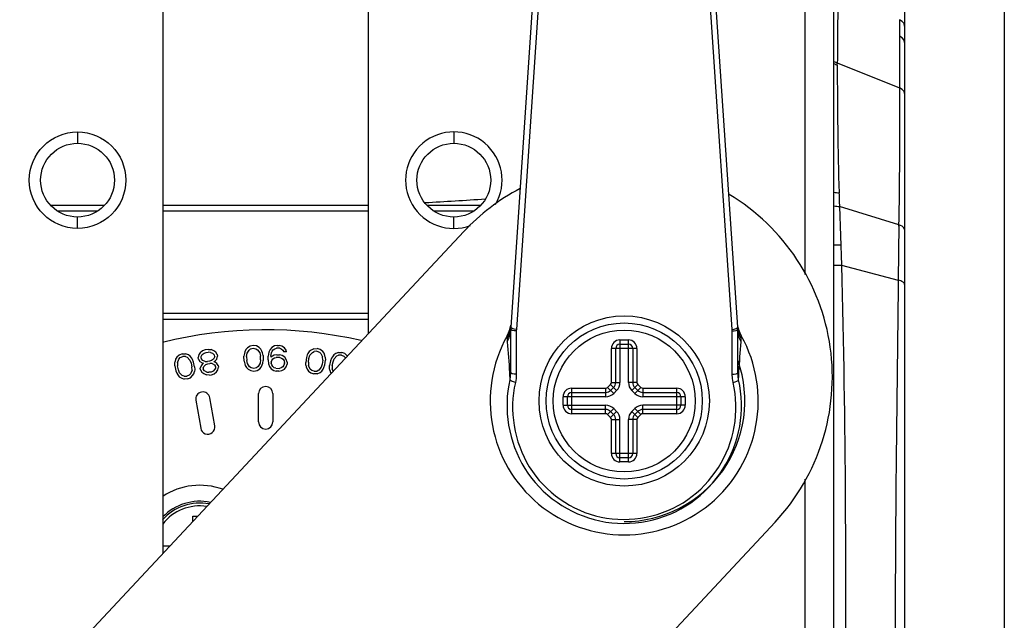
# Paper-space layout 'Sheet' of a CAD drawing. Header units: inches. Extents: x 0.2 to 10.8, y 0.2 to 8.3.
# Tile 146 of 256: x 1.321 to 1.599, y 4.322 to 4.491. Entities that reach past the tile are written whole.
import ezdxf

# ---------------------------------------------------------------- set-up
doc = ezdxf.new("R2010")
doc.units = ezdxf.units.IN
doc.header["$MEASUREMENT"] = 0
doc.layers.get('0').update_dxf_attribs({"lineweight": 5})
doc.layers.add('02___PRT_ALL_AXES', color=7, linetype='Continuous')

psp = doc.layouts.new('Sheet')

# ---------------------------------------------------------------- linework, layer by layer
at = {"color": 0, "linetype": 'ByBlock', "lineweight": -3}
for p, q in [((1.542453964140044, 4.419166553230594), (1.542453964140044, 5.595565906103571)), ((1.550453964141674, 5.587565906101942), (1.550453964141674, 4.275565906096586)), ((1.475296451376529, 4.639034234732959), (1.459472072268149, 4.404243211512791)), ((1.523435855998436, 4.404243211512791), (1.507611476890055, 4.639034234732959)), ((1.476461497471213, 4.632526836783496), (1.461068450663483, 4.403669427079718)), ((1.521839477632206, 4.403669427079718), (1.506446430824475, 4.632526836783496)), ((1.570453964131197, 4.627566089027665), (1.570453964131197, 4.288365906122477)), ((1.598535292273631, 4.585565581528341), (1.598535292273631, 3.997565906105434)), ((1.568976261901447, 4.490977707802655), (1.569026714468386, 4.471779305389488)), ((1.551492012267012, 4.478177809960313), (1.551493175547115, 4.478794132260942)), ((1.551493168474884, 4.478794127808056), (1.569026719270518, 4.471779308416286)), ((1.569026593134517, 4.471779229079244), (1.569027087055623, 4.47018419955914)), ((1.337453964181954, 4.459325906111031), (1.337453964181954, 4.456125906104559)), ((1.443453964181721, 4.459325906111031), (1.443453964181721, 4.456125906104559)), ((1.32986074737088, 4.43866361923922), (1.345047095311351, 4.438663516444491)), ((1.361453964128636, 4.438663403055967), (1.419453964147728, 4.438662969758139)), ((1.435861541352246, 4.438662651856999), (1.451046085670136, 4.438662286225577)), ((1.568855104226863, 4.433124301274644), (1.552075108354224, 4.43831307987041)), ((1.552075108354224, 4.43831307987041), (1.552645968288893, 4.4217334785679)), ((1.331699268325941, 4.437066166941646), (1.343208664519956, 4.437066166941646)), ((1.361453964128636, 4.437066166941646), (1.419453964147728, 4.437066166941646)), ((1.437699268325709, 4.437066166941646), (1.449208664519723, 4.437066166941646)), ((1.337453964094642, 4.432125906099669), (1.337453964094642, 4.435325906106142)), ((1.44345396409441, 4.432125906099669), (1.44345396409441, 4.435325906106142)), ((1.568855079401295, 4.433124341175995), (1.568674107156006, 4.417525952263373)), ((1.552645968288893, 4.4217334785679), (1.568674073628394, 4.417525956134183)), ((1.361453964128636, 4.408242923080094), (1.419453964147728, 4.408242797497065)), ((1.361453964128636, 4.406552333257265), (1.419453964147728, 4.406572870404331)), ((1.459479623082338, 4.404822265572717), (1.459332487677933, 4.40407601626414)), ((1.459344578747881, 4.404115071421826), (1.459480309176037, 4.404822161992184)), ((1.52356461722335, 4.404120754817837), (1.523428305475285, 4.404822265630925)), ((1.458464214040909, 4.401848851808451), (1.459133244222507, 4.40337242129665)), ((1.459133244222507, 4.40337242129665), (1.459344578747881, 4.404115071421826)), ((1.459308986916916, 4.403137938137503), (1.459472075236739, 4.404243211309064)), ((1.459453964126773, 4.403705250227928), (1.459453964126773, 4.391475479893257)), ((1.459584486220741, 4.404055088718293), (1.459472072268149, 4.404243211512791)), ((1.461068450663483, 4.403669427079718), (1.461053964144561, 4.403239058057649)), ((1.461053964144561, 4.403239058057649), (1.461053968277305, 4.391009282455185)), ((1.521853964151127, 4.403239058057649), (1.521839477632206, 4.403669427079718)), ((1.521853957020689, 4.391009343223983), (1.521853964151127, 4.403239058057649)), ((1.523323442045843, 4.404055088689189), (1.523435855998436, 4.404243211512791)), ((1.523598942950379, 4.403137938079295), (1.523435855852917, 4.404243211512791)), ((1.523450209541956, 4.403950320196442), (1.523435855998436, 4.404243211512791)), ((1.523453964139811, 4.403705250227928), (1.523450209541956, 4.403950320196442)), ((1.523453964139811, 4.391475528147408), (1.523453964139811, 4.403705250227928)), ((1.523563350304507, 4.404115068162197), (1.523774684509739, 4.403372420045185)), ((1.524001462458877, 4.402793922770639), (1.52356461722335, 4.404120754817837)), ((1.523774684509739, 4.403372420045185), (1.524443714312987, 4.401848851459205)), ((1.524459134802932, 4.401857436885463), (1.524001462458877, 4.402793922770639)), ((1.458464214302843, 4.401848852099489), (1.458471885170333, 4.401059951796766)), ((1.458471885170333, 4.401059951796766), (1.458514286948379, 4.400135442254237)), ((1.490253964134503, 4.400680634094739), (1.492653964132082, 4.400680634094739)), ((1.490253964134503, 4.400680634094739), (1.490253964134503, 4.388709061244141)), ((1.490253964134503, 4.39948063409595), (1.492653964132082, 4.39948063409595)), ((1.492653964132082, 4.388709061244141), (1.492653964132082, 4.400680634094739)), ((1.524393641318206, 4.400135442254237), (1.524436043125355, 4.401059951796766)), ((1.524436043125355, 4.401059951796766), (1.524443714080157, 4.401848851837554)), ((1.366924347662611, 4.396745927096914), (1.366074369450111, 4.396412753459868)), ((1.366924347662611, 4.396745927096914), (1.367836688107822, 4.396779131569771)), ((1.368664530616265, 4.396481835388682), (1.367836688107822, 4.396779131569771)), ((1.37163357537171, 4.396562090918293), (1.371446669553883, 4.39576099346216)), ((1.372012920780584, 4.397081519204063), (1.37163357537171, 4.396562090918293)), ((1.372689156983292, 4.397644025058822), (1.372012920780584, 4.397081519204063)), ((1.372188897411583, 4.395868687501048), (1.372546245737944, 4.396539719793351)), ((1.372546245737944, 4.396539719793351), (1.373096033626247, 4.396929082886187)), ((1.373409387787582, 4.397903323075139), (1.372689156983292, 4.397644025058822)), ((1.373096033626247, 4.396929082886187), (1.37366781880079, 4.397166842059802)), ((1.374300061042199, 4.398032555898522), (1.373409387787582, 4.397903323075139)), ((1.37366781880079, 4.397166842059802), (1.374261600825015, 4.397252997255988)), ((1.374877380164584, 4.397187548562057), (1.374261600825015, 4.397252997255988)), ((1.374300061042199, 4.398032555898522), (1.3750642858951, 4.397988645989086)), ((1.374877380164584, 4.397187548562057), (1.375515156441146, 4.396970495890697)), ((1.375872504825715, 4.397641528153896), (1.3750642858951, 4.397988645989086)), ((1.375515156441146, 4.396970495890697), (1.376048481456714, 4.396428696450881)), ((1.376383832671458, 4.397251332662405), (1.375872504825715, 4.397641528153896)), ((1.376790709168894, 4.396536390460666), (1.376383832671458, 4.397251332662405)), ((1.376790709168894, 4.396536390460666), (1.376856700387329, 4.396081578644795)), ((1.384451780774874, 4.396891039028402), (1.384325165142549, 4.396120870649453)), ((1.3845877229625, 4.39735496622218), (1.384451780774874, 4.396891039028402)), ((1.384868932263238, 4.397976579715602), (1.3845877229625, 4.39735496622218)), ((1.385304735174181, 4.398449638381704), (1.384868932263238, 4.397976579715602)), ((1.385079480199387, 4.395990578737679), (1.385201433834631, 4.396913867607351)), ((1.385201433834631, 4.396913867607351), (1.385773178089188, 4.397850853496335)), ((1.386040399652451, 4.398931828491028), (1.385304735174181, 4.398449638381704)), ((1.385773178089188, 4.397850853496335), (1.386213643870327, 4.398170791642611)), ((1.386935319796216, 4.39911234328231), (1.386040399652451, 4.398931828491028)), ((1.386213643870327, 4.398170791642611), (1.386958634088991, 4.398346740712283)), ((1.387839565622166, 4.398986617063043), (1.386935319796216, 4.39911234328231)), ((1.386958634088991, 4.398346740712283), (1.387712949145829, 4.398216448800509)), ((1.387712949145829, 4.398216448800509), (1.388172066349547, 4.397923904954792)), ((1.388603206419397, 4.398550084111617), (1.387839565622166, 4.398986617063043)), ((1.388172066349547, 4.397923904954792), (1.38879976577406, 4.397023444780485)), ((1.389066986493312, 4.398104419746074), (1.388603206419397, 4.398550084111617)), ((1.38879976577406, 4.397023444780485), (1.388977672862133, 4.396109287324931)), ((1.389385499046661, 4.397501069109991), (1.389066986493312, 4.398104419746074)), ((1.389549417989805, 4.397046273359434), (1.389385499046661, 4.397501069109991)), ((1.389722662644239, 4.396285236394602), (1.389549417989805, 4.397046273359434)), ((1.391363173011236, 4.397199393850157), (1.391180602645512, 4.39613211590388)), ((1.391686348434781, 4.397955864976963), (1.391363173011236, 4.397199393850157)), ((1.392154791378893, 4.398554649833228), (1.391686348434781, 4.397955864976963)), ((1.391930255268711, 4.396109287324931), (1.392108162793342, 4.397023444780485)), ((1.392108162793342, 4.397023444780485), (1.392272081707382, 4.397478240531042)), ((1.392918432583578, 4.39899118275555), (1.392154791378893, 4.398554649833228)), ((1.392272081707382, 4.397478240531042), (1.392585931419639, 4.397928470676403)), ((1.392585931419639, 4.397928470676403), (1.393045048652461, 4.39822101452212)), ((1.393593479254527, 4.39651842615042), (1.392839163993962, 4.396388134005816)), ((1.393672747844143, 4.399121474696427), (1.392918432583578, 4.39899118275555)), ((1.393045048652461, 4.39822101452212), (1.393499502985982, 4.398360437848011)), ((1.394399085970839, 4.398333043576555), (1.393499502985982, 4.398360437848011)), ((1.393593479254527, 4.39651842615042), (1.394343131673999, 4.396495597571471)), ((1.393672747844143, 4.399121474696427), (1.39427246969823, 4.399103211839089)), ((1.39501745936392, 4.398927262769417), (1.39427246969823, 4.399103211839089)), ((1.39508812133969, 4.396319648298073), (1.394343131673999, 4.396495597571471)), ((1.394399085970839, 4.398333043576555), (1.394844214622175, 4.398166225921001)), ((1.394844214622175, 4.398166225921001), (1.395284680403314, 4.397846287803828)), ((1.395753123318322, 4.398445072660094), (1.39501745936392, 4.398927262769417)), ((1.395284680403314, 4.397846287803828), (1.395570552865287, 4.397377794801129)), ((1.396320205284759, 4.39735496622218), (1.395570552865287, 4.397377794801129)), ((1.396184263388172, 4.397818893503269), (1.395753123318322, 4.398445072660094)), ((1.396320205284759, 4.39735496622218), (1.396184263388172, 4.397818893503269)), ((1.402364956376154, 4.396881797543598), (1.402158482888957, 4.396444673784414)), ((1.402739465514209, 4.397452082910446), (1.402364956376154, 4.396881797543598)), ((1.403243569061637, 4.397851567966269), (1.402739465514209, 4.397452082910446)), ((1.402902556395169, 4.396350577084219), (1.403613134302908, 4.397187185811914)), ((1.404045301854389, 4.398213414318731), (1.403243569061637, 4.397851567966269)), ((1.403613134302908, 4.397187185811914), (1.404098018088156, 4.397434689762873)), ((1.404045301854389, 4.398213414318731), (1.404957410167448, 4.398252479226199)), ((1.404861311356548, 4.39749257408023), (1.404098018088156, 4.397434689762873)), ((1.404861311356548, 4.39749257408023), (1.405586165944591, 4.397246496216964)), ((1.405831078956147, 4.397987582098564), (1.404957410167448, 4.398252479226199)), ((1.405586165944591, 4.397246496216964), (1.405994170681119, 4.396886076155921)), ((1.40651749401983, 4.397437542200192), (1.405831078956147, 4.397987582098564)), ((1.405994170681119, 4.396886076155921), (1.406474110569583, 4.395898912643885)), ((1.406906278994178, 4.39692514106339), (1.40651749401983, 4.397437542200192)), ((1.407127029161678, 4.396279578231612), (1.406906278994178, 4.39692514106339)), ((1.41017392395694, 4.396861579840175), (1.409646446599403, 4.396493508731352)), ((1.410996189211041, 4.397173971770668), (1.41017392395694, 4.396861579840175)), ((1.410996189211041, 4.397173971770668), (1.411908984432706, 4.397157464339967)), ((1.412764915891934, 4.396839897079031), (1.411908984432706, 4.397157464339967)), ((1.413416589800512, 4.39624910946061), (1.412764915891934, 4.396839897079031)), ((1.49505396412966, 4.39828063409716), (1.487853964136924, 4.39828063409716)), ((1.487853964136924, 4.388709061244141), (1.487853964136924, 4.39828063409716)), ((1.489053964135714, 4.388709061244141), (1.489053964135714, 4.39828063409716)), ((1.493853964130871, 4.39828063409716), (1.493853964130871, 4.388709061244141)), ((1.49505396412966, 4.39828063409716), (1.49505396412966, 4.388709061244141)), ((1.364864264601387, 4.394127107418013), (1.3649175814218, 4.394607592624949)), ((1.3648733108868, 4.393346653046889), (1.364864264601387, 4.394127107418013)), ((1.365086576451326, 4.395268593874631), (1.3649175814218, 4.394607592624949)), ((1.365433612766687, 4.395810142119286), (1.365086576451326, 4.395268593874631)), ((1.366074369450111, 4.396412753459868), (1.365433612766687, 4.395810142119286)), ((1.365598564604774, 4.39427976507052), (1.365998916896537, 4.395301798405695)), ((1.365598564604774, 4.39427976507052), (1.365638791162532, 4.393349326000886)), ((1.365998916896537, 4.395301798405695), (1.366377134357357, 4.395693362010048)), ((1.366377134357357, 4.395693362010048), (1.367080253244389, 4.395996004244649)), ((1.36784573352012, 4.395998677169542), (1.367080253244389, 4.395996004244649)), ((1.36784573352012, 4.395998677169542), (1.368348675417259, 4.395790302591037)), ((1.368348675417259, 4.395790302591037), (1.3691232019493, 4.395012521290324)), ((1.369198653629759, 4.396123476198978), (1.368664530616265, 4.396481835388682)), ((1.3691232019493, 4.395012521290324), (1.369457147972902, 4.394143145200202)), ((1.369617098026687, 4.395584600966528), (1.369198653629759, 4.396123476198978)), ((1.369457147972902, 4.394143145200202), (1.369675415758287, 4.393093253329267)), ((1.369857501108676, 4.395165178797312), (1.369617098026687, 4.395584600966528)), ((1.37016026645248, 4.394445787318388), (1.369857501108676, 4.395165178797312)), ((1.370440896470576, 4.393095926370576), (1.37016026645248, 4.394445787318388)), ((1.371512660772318, 4.395306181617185), (1.371446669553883, 4.39576099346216)), ((1.371512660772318, 4.395306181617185), (1.371919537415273, 4.394591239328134)), ((1.371919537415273, 4.394591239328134), (1.372579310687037, 4.39422258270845)), ((1.372188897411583, 4.395868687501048), (1.372254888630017, 4.395413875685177)), ((1.372623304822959, 4.3939193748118), (1.372243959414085, 4.393399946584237)), ((1.372788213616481, 4.394872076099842), (1.372254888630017, 4.395413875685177)), ((1.372579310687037, 4.39422258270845), (1.372898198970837, 4.394114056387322)), ((1.372898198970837, 4.394114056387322), (1.372623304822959, 4.3939193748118)), ((1.373425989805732, 4.394655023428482), (1.372788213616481, 4.394872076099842)), ((1.37303018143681, 4.393204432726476), (1.373557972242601, 4.393745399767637)), ((1.373425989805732, 4.394655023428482), (1.374041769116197, 4.394589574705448)), ((1.373557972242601, 4.393745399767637), (1.374129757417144, 4.393983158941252)), ((1.374635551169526, 4.394675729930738), (1.374041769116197, 4.394589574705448)), ((1.374129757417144, 4.393983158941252), (1.374723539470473, 4.394069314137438)), ((1.375207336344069, 4.394913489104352), (1.374635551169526, 4.394675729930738)), ((1.375339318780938, 4.394003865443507), (1.374723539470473, 4.394069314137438)), ((1.375757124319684, 4.395302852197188), (1.375207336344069, 4.394913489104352)), ((1.375339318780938, 4.394003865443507), (1.375999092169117, 4.393635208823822)), ((1.376114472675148, 4.395973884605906), (1.375757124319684, 4.395302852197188)), ((1.375867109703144, 4.394544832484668), (1.376142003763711, 4.394739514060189)), ((1.376185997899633, 4.39443630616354), (1.375867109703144, 4.394544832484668)), ((1.376114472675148, 4.395973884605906), (1.376048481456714, 4.396428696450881)), ((1.376142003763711, 4.394739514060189), (1.376669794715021, 4.39528048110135)), ((1.376697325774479, 4.39404611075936), (1.376185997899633, 4.39443630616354)), ((1.376669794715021, 4.39528048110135), (1.376856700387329, 4.396081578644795)), ((1.377082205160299, 4.393482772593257), (1.376697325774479, 4.39404611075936)), ((1.384367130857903, 4.394742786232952), (1.384325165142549, 4.396120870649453)), ((1.384367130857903, 4.394742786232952), (1.38454037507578, 4.39398174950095)), ((1.38454037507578, 4.39398174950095), (1.384704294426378, 4.393526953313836)), ((1.385079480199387, 4.395990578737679), (1.385112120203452, 4.394918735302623)), ((1.385290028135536, 4.394004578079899), (1.385112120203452, 4.394918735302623)), ((1.385917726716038, 4.393104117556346), (1.385290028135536, 4.394004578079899)), ((1.388888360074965, 4.394114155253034), (1.388316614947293, 4.393177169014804)), ((1.389010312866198, 4.395037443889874), (1.388888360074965, 4.394114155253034)), ((1.389010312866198, 4.395037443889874), (1.388977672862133, 4.396109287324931)), ((1.389502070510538, 4.393673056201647), (1.38963801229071, 4.394136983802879)), ((1.38963801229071, 4.394136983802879), (1.389764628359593, 4.394907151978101)), ((1.389722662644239, 4.396285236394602), (1.389764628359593, 4.394907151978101)), ((1.391147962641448, 4.395060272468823), (1.391180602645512, 4.39613211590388)), ((1.391147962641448, 4.395060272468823), (1.391265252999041, 4.39398386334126)), ((1.391265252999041, 4.39398386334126), (1.391541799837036, 4.39320912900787)), ((1.392839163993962, 4.396388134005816), (1.391920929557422, 4.395803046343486)), ((1.391930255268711, 4.396109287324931), (1.391920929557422, 4.395803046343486)), ((1.392028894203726, 4.394420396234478), (1.392019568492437, 4.394114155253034)), ((1.392155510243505, 4.393650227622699), (1.392019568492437, 4.394114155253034)), ((1.392028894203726, 4.394420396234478), (1.392192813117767, 4.394875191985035)), ((1.392192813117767, 4.394875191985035), (1.392506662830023, 4.395325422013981)), ((1.392506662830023, 4.395325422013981), (1.392965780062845, 4.395617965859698)), ((1.392965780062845, 4.395617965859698), (1.393420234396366, 4.395757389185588)), ((1.394469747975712, 4.395725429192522), (1.393420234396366, 4.395757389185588)), ((1.394469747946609, 4.395725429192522), (1.394914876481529, 4.395558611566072)), ((1.394914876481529, 4.395558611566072), (1.395355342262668, 4.395238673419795)), ((1.395823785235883, 4.395837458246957), (1.39508812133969, 4.396319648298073)), ((1.395355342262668, 4.395238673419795), (1.395641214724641, 4.394770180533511)), ((1.395767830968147, 4.394000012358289), (1.39560391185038, 4.393545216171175)), ((1.395641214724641, 4.394770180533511), (1.395777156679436, 4.394306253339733)), ((1.395767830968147, 4.394000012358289), (1.395777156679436, 4.394306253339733)), ((1.396254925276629, 4.39521127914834), (1.395823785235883, 4.395837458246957)), ((1.3961896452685, 4.393067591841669), (1.39651282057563, 4.393824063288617)), ((1.396531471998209, 4.394436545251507), (1.396254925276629, 4.39521127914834)), ((1.396531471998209, 4.394436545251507), (1.39651282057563, 4.393824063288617)), ((1.401913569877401, 4.395703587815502), (1.401740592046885, 4.394335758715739)), ((1.401793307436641, 4.393557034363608), (1.401740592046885, 4.394335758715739)), ((1.402158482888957, 4.396444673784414), (1.401913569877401, 4.395703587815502)), ((1.402503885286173, 4.394393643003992), (1.402638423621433, 4.395457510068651)), ((1.402503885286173, 4.394393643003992), (1.402537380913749, 4.393462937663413)), ((1.402638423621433, 4.395457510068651), (1.402902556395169, 4.396350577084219)), ((1.406373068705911, 4.393904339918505), (1.406108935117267, 4.393011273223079)), ((1.406507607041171, 4.394968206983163), (1.406373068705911, 4.393904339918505)), ((1.406507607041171, 4.394968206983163), (1.406474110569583, 4.395898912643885)), ((1.407097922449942, 4.393658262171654), (1.407270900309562, 4.395026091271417)), ((1.40721818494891, 4.395804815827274), (1.407127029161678, 4.396279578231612)), ((1.40721818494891, 4.395804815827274), (1.407270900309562, 4.395026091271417)), ((1.408715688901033, 4.394798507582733), (1.408459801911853, 4.393443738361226)), ((1.409005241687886, 4.39552331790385), (1.408715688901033, 4.394798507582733)), ((1.409237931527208, 4.395947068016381), (1.409005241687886, 4.39552331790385)), ((1.409225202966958, 4.393455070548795), (1.409424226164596, 4.394508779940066)), ((1.409646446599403, 4.396493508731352), (1.409237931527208, 4.395947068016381)), ((1.409424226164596, 4.394508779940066), (1.409742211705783, 4.395384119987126)), ((1.409742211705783, 4.395384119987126), (1.410502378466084, 4.396175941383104)), ((1.410502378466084, 4.396175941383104), (1.411001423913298, 4.396393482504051)), ((1.411766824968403, 4.396404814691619), (1.411001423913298, 4.396393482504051)), ((1.411766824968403, 4.396404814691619), (1.412475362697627, 4.396115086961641)), ((1.412475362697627, 4.396115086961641), (1.41286068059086, 4.395730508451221)), ((1.41286068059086, 4.395730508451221), (1.412930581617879, 4.395561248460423)), ((1.413481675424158, 4.396151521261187), (1.413416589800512, 4.39624910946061)), ((1.3648733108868, 4.393346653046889), (1.365153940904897, 4.391996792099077)), ((1.365153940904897, 4.391996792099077), (1.365456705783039, 4.391277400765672)), ((1.365456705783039, 4.391277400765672), (1.365697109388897, 4.39085797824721)), ((1.365857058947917, 4.392299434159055), (1.365638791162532, 4.393349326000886)), ((1.366191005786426, 4.391430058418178), (1.365857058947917, 4.392299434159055)), ((1.366965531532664, 4.390652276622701), (1.366191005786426, 4.391430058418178)), ((1.369315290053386, 4.391140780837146), (1.368937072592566, 4.390749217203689)), ((1.369715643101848, 4.392162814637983), (1.369315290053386, 4.391140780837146)), ((1.369715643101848, 4.392162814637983), (1.369675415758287, 4.393093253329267)), ((1.369880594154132, 4.390632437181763), (1.370227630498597, 4.391173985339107)), ((1.370227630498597, 4.391173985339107), (1.37039662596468, 4.391834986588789)), ((1.370449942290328, 4.39231547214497), (1.37039662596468, 4.391834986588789)), ((1.370440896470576, 4.393095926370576), (1.370449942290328, 4.39231547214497)), ((1.372243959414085, 4.393399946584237), (1.372035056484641, 4.392750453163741)), ((1.372101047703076, 4.39229564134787), (1.372035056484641, 4.392750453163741)), ((1.372101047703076, 4.39229564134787), (1.372507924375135, 4.391580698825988)), ((1.372507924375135, 4.391580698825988), (1.373019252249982, 4.391190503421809)), ((1.372799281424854, 4.392706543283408), (1.37303018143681, 4.393204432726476)), ((1.372799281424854, 4.392706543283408), (1.372843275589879, 4.392403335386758)), ((1.373206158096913, 4.391991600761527), (1.372843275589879, 4.392403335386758)), ((1.373019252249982, 4.391190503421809), (1.37382747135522, 4.390843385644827)), ((1.373865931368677, 4.391622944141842), (1.373206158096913, 4.391991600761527)), ((1.373865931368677, 4.391622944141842), (1.374481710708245, 4.391557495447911)), ((1.375075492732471, 4.391643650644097), (1.374481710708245, 4.391557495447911)), ((1.375647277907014, 4.391881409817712), (1.375075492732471, 4.391643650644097)), ((1.375185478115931, 4.390885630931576), (1.375905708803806, 4.391144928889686)), ((1.37617506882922, 4.392422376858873), (1.375647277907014, 4.391881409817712)), ((1.375905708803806, 4.391144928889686), (1.376581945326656, 4.391707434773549)), ((1.375999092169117, 4.393635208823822), (1.376361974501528, 4.393223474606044)), ((1.376405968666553, 4.392920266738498), (1.37617506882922, 4.392422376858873)), ((1.376405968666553, 4.392920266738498), (1.376361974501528, 4.393223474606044)), ((1.376581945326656, 4.391707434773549), (1.37696129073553, 4.392226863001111)), ((1.37696129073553, 4.392226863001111), (1.377148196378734, 4.393027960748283)), ((1.377082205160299, 4.393482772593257), (1.377148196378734, 4.393027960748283)), ((1.384704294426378, 4.393526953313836), (1.385022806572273, 4.392923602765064)), ((1.385022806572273, 4.392923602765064), (1.385486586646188, 4.392477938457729)), ((1.385486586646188, 4.392477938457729), (1.38625022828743, 4.392041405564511)), ((1.386376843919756, 4.392811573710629), (1.385917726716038, 4.393104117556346)), ((1.38625022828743, 4.392041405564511), (1.38715447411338, 4.391915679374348)), ((1.387131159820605, 4.39268128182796), (1.386376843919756, 4.392811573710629)), ((1.387876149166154, 4.392857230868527), (1.387131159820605, 4.39268128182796)), ((1.38715447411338, 4.391915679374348), (1.388049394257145, 4.39209619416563)), ((1.388316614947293, 4.393177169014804), (1.387876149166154, 4.392857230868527)), ((1.388049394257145, 4.39209619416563), (1.388785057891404, 4.392578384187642)), ((1.388785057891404, 4.392578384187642), (1.389220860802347, 4.393051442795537)), ((1.389220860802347, 4.393051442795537), (1.389502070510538, 4.393673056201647)), ((1.391541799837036, 4.39320912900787), (1.391972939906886, 4.392582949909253)), ((1.391972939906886, 4.392582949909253), (1.392708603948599, 4.392100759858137)), ((1.392441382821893, 4.393181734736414), (1.392155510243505, 4.393650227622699)), ((1.392881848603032, 4.392861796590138), (1.392441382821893, 4.393181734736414)), ((1.392708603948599, 4.392100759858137), (1.393453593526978, 4.391924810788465)), ((1.393326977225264, 4.392694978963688), (1.392881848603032, 4.392861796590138)), ((1.393326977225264, 4.392694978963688), (1.394376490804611, 4.392663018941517)), ((1.39420324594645, 4.391901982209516), (1.393453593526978, 4.391924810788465)), ((1.39420324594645, 4.391901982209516), (1.39495756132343, 4.39203227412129)), ((1.394830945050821, 4.392802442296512), (1.394376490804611, 4.392663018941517)), ((1.395290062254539, 4.393094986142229), (1.394830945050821, 4.392802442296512)), ((1.39495756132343, 4.39203227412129), (1.395721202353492, 4.392468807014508)), ((1.39560391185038, 4.393545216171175), (1.395290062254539, 4.393094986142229)), ((1.395721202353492, 4.392468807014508), (1.3961896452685, 4.393067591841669)), ((1.401793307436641, 4.393557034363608), (1.40188446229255, 4.393082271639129)), ((1.40188446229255, 4.393082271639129), (1.402105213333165, 4.392436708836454)), ((1.402105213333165, 4.392436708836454), (1.402493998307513, 4.391924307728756)), ((1.402493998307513, 4.391924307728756), (1.403180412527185, 4.391374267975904)), ((1.403017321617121, 4.392475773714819), (1.402537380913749, 4.393462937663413)), ((1.403425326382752, 4.392115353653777), (1.403017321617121, 4.392475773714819)), ((1.403180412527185, 4.391374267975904), (1.404054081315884, 4.391109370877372)), ((1.404150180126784, 4.391869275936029), (1.403425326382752, 4.392115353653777)), ((1.404966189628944, 4.39114843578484), (1.404054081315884, 4.391109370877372)), ((1.404150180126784, 4.391869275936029), (1.404913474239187, 4.391927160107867)), ((1.405398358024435, 4.39217466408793), (1.404913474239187, 4.391927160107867)), ((1.404966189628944, 4.39114843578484), (1.405767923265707, 4.391510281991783)), ((1.406108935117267, 4.393011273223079), (1.405398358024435, 4.39217466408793)), ((1.405767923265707, 4.391510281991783), (1.406272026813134, 4.391909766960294)), ((1.406272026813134, 4.391909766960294), (1.406646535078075, 4.392480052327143)), ((1.406646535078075, 4.392480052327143), (1.40685300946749, 4.392917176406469)), ((1.40685300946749, 4.392917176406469), (1.407097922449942, 4.393658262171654)), ((1.408465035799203, 4.392663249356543), (1.408459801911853, 4.393443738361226)), ((1.408527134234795, 4.392183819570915), (1.408465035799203, 4.392663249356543)), ((1.408527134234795, 4.392183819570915), (1.408708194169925, 4.391526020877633)), ((1.408708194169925, 4.391526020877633), (1.408897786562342, 4.391241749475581)), ((1.409225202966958, 4.393455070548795), (1.4092020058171, 4.392524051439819)), ((1.409475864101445, 4.391860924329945), (1.4092020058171, 4.392524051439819)), ((1.459453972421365, 4.391475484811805), (1.459232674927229, 4.389459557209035)), ((1.523675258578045, 4.389459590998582), (1.523453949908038, 4.391475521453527)), ((1.523773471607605, 4.391475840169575), (1.523788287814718, 4.391742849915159)), ((1.365697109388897, 4.39085797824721), (1.366115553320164, 4.390319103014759)), ((1.366115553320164, 4.390319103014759), (1.366649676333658, 4.389960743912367)), ((1.366649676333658, 4.389960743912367), (1.367477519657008, 4.389663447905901)), ((1.367468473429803, 4.390443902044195), (1.366965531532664, 4.390652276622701)), ((1.367468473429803, 4.390443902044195), (1.368233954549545, 4.390446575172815)), ((1.368389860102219, 4.389696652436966), (1.367477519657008, 4.389663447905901)), ((1.368937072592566, 4.390749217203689), (1.368233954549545, 4.390446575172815)), ((1.368389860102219, 4.389696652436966), (1.369239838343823, 4.390029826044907)), ((1.369239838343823, 4.390029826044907), (1.369880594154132, 4.390632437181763)), ((1.374591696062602, 4.39079947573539), (1.37382747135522, 4.390843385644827)), ((1.374591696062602, 4.39079947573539), (1.375185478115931, 4.390885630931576)), ((1.487853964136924, 4.388709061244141), (1.490253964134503, 4.388709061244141)), ((1.49505396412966, 4.388709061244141), (1.492653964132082, 4.388709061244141)), ((1.388453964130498, 4.377565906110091), (1.388453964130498, 4.38556590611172)), ((1.392453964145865, 4.38556590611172), (1.392453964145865, 4.377565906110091)), ((1.476653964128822, 4.387080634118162), (1.486225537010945, 4.387080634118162)), ((1.476653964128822, 4.379880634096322), (1.476653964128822, 4.387080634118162)), ((1.476653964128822, 4.385880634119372), (1.486225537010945, 4.385880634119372)), ((1.486225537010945, 4.387080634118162), (1.486225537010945, 4.384680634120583)), ((1.486791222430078, 4.387314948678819), (1.487619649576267, 4.388143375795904)), ((1.486791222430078, 4.387314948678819), (1.488488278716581, 4.385617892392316)), ((1.487619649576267, 4.388143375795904), (1.489316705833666, 4.386446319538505)), ((1.487639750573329, 4.386466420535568), (1.488468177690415, 4.387294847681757)), ((1.489316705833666, 4.386446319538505), (1.488488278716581, 4.385617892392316)), ((1.495288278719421, 4.388143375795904), (1.493591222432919, 4.386446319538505)), ((1.494419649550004, 4.385617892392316), (1.493591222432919, 4.386446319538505)), ((1.496116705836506, 4.387314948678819), (1.494419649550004, 4.385617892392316)), ((1.49443975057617, 4.387294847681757), (1.495268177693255, 4.386466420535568)), ((1.495288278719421, 4.388143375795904), (1.496116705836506, 4.387314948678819)), ((1.496682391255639, 4.387080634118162), (1.506253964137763, 4.387080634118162)), ((1.496682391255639, 4.387080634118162), (1.496682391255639, 4.384680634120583)), ((1.496682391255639, 4.385880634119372), (1.506253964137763, 4.385880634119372)), ((1.506253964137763, 4.379880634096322), (1.506253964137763, 4.387080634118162)), ((1.370772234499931, 4.38366900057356), (1.372161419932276, 4.375790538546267)), ((1.376100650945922, 4.37648513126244), (1.374711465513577, 4.384363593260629)), ((1.486225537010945, 4.384680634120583), (1.474253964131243, 4.384680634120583)), ((1.474253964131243, 4.382280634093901), (1.474253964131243, 4.384680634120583)), ((1.475453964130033, 4.382280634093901), (1.475453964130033, 4.384680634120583)), ((1.508653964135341, 4.384680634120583), (1.496682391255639, 4.384680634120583)), ((1.507453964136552, 4.384680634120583), (1.507453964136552, 4.382280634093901)), ((1.508653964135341, 4.384680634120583), (1.508653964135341, 4.382280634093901)), ((1.474253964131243, 4.382280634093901), (1.486225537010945, 4.382280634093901)), ((1.486225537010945, 4.381080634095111), (1.476653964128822, 4.381080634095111)), ((1.486225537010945, 4.379880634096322), (1.476653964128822, 4.379880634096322)), ((1.486225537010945, 4.379880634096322), (1.486225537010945, 4.382280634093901)), ((1.486791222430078, 4.379646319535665), (1.488488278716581, 4.381343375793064)), ((1.487619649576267, 4.37881789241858), (1.489316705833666, 4.380514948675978)), ((1.488468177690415, 4.379666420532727), (1.487639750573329, 4.380494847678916)), ((1.488488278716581, 4.381343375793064), (1.489316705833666, 4.380514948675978)), ((1.493591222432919, 4.380514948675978), (1.494419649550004, 4.381343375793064)), ((1.495288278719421, 4.37881789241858), (1.493591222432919, 4.380514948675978)), ((1.496116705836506, 4.379646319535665), (1.494419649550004, 4.381343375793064)), ((1.495268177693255, 4.380494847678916), (1.49443975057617, 4.379666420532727)), ((1.508653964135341, 4.382280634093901), (1.496682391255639, 4.382280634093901)), ((1.496682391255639, 4.379880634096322), (1.496682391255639, 4.382280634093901)), ((1.506253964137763, 4.381080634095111), (1.496682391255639, 4.381080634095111)), ((1.506253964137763, 4.379880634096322), (1.496682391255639, 4.379880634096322)), ((1.487619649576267, 4.37881789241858), (1.486791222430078, 4.379646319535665)), ((1.487853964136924, 4.378252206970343), (1.490253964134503, 4.378252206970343)), ((1.487853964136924, 4.368680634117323), (1.487853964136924, 4.378252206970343)), ((1.489053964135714, 4.368680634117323), (1.489053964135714, 4.378252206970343)), ((1.490253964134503, 4.366280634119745), (1.490253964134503, 4.378252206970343)), ((1.49505396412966, 4.378252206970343), (1.492653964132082, 4.378252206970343)), ((1.492653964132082, 4.366280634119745), (1.492653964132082, 4.378252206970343)), ((1.493853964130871, 4.378252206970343), (1.493853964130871, 4.368680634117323)), ((1.49505396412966, 4.378252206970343), (1.49505396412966, 4.368680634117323)), ((1.496116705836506, 4.379646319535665), (1.495288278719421, 4.37881789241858)), ((1.49505396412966, 4.368680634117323), (1.487853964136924, 4.368680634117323)), ((1.492653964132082, 4.367480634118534), (1.490253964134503, 4.367480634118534)), ((1.492653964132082, 4.366280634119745), (1.490253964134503, 4.366280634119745)), ((1.542453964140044, 4.244582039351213), (1.542453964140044, 4.361416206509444)), ((1.369912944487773, 4.351029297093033), (1.371354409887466, 4.351029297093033)), ((1.369912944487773, 4.349485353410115), (1.369912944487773, 4.351029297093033)), ((1.361512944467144, 4.342629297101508), (1.363511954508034, 4.342629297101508)), ((1.361512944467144, 4.342629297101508), (1.361512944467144, 4.340488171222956))]:
    psp.add_line(p, q, dxfattribs=at)
for points in [[(1.570453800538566, 4.489165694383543), (1.570286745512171, 4.489859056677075), (1.569779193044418, 4.490492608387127), (1.568976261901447, 4.490977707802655)], [(1.570453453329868, 4.484567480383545), (1.570296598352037, 4.485240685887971), (1.569800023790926, 4.485860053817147), (1.56899755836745, 4.486373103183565)], [(1.570453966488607, 4.470161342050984), (1.570287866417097, 4.470763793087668), (1.569801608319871, 4.471317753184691), (1.569026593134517, 4.471779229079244)], [(1.570453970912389, 4.431816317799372), (1.570266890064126, 4.432310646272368), (1.569720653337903, 4.432760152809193), (1.568855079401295, 4.433124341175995)], [(1.459332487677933, 4.40407601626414), (1.458888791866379, 4.402752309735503), (1.458448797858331, 4.401857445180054)], [(1.45847188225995, 4.401059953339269), (1.458973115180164, 4.402068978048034), (1.459308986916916, 4.403137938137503)], [(1.458514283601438, 4.400135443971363), (1.459031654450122, 4.40127134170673), (1.459347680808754, 4.402471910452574), (1.459453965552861, 4.403705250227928)], [(1.461053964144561, 4.403239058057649), (1.460441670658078, 4.403274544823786), (1.459922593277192, 4.40337560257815), (1.459575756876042, 4.40352684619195), (1.459453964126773, 4.403705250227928)], [(1.461068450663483, 4.403669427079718), (1.460450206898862, 4.403743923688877), (1.459928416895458, 4.40387952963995), (1.459584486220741, 4.404055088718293)], [(1.521839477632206, 4.403669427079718), (1.522457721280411, 4.403743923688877), (1.522979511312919, 4.403879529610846), (1.523323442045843, 4.404055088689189)], [(1.521853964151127, 4.403239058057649), (1.522466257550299, 4.403274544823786), (1.522985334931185, 4.403375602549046), (1.523332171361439, 4.40352684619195), (1.523453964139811, 4.403705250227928)], [(1.524393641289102, 4.400135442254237), (1.523876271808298, 4.401271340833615), (1.523560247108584, 4.402471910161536), (1.523453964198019, 4.403705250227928)], [(1.524436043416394, 4.401059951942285), (1.523934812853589, 4.402068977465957), (1.523598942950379, 4.403137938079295)], [(1.461053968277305, 4.391009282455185), (1.460441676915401, 4.391044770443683), (1.459922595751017, 4.391145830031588), (1.459575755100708, 4.391297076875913), (1.459453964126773, 4.391475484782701)], [(1.461053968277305, 4.391009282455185), (1.460987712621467, 4.389856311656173), (1.460788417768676, 4.388704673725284)], [(1.521853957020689, 4.391009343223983), (1.522466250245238, 4.391044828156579), (1.522985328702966, 4.391145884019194), (1.523332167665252, 4.391297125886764), (1.523453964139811, 4.391475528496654)], [(1.522119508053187, 4.388704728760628), (1.521920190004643, 4.389856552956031), (1.521853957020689, 4.391009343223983)], [(1.460788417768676, 4.388704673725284), (1.460223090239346, 4.388856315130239), (1.4597344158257, 4.389050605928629), (1.459388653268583, 4.389261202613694), (1.459232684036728, 4.389459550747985)], [(1.522119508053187, 4.388704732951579), (1.522684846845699, 4.388856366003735), (1.523173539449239, 4.389050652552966), (1.523519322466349, 4.389261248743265), (1.523675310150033, 4.389459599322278)]]:
    psp.add_lwpolyline(points, dxfattribs=at)
for centre, radius in [((1.33745396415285, 4.44572590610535), 0.0136), ((1.33745396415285, 4.44572590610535), 0.0104), ((1.443453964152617, 4.44572590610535), 0.0104), ((1.491453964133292, 4.38348063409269), 0.02400000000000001), ((1.491453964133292, 4.38348063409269), 0.02200000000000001), ((1.491453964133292, 4.38348063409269), 0.02)]:
    psp.add_circle(centre, radius, dxfattribs=at)
for centre, radius, start, end in [((2.801095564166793, 4.476558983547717), 1.2496031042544, 179.925805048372, 181.5780102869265), ((1.443453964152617, 4.44572590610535), 0.0136, 329.8292410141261, 290.3118479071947), ((1.390453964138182, 4.283565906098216), 0.12, 77.03557148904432, 104.0081633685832), ((1.467453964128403, 4.403705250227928), 0.008000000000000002, 176.1442262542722, 180), ((1.491453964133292, 4.38348063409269), 0.03775864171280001, 150.8915690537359, 29.10843058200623), ((1.490253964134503, 4.39828063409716), 0.002400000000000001, 90, 180), ((1.490253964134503, 4.39828063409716), 0.0012, 90, 180), ((1.492653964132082, 4.39828063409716), 0.002400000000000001, 0, 90), ((1.492653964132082, 4.39828063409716), 0.0012, 0, 90), ((1.48705396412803, 4.388709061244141), 0.0008000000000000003, 315, 0), ((1.48705396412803, 4.388709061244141), 0.002, 315, 0), ((1.48705396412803, 4.388709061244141), 0.003200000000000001, 315, 0), ((1.495853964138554, 4.388709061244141), 0.003200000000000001, 180, 225), ((1.495853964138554, 4.388709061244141), 0.002, 180, 225), ((1.495853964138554, 4.388709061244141), 0.0008000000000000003, 180, 225), ((1.372741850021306, 4.384016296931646), 0.002, 10.00000007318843, 190.0000000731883), ((1.390453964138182, 4.38556590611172), 0.002, 0, 180), ((1.476653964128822, 4.384680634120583), 0.002400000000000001, 90, 180), ((1.476653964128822, 4.384680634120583), 0.0012, 90, 180), ((1.486225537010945, 4.387880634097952), 0.0008000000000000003, 270, 315), ((1.486225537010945, 4.387880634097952), 0.002, 270, 315), ((1.486225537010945, 4.387880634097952), 0.003200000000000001, 270, 315), ((1.496682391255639, 4.387880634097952), 0.003200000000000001, 225, 270), ((1.496682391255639, 4.387880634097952), 0.002, 225, 270), ((1.496682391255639, 4.387880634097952), 0.0008000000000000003, 225, 270), ((1.506253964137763, 4.384680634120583), 0.002400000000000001, 0, 90), ((1.506253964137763, 4.384680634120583), 0.0012, 0, 90), ((1.476653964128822, 4.382280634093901), 0.002400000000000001, 180, 270), ((1.476653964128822, 4.382280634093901), 0.0012, 180, 270), ((1.486225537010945, 4.379080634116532), 0.003200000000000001, 44.99999999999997, 90), ((1.486225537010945, 4.379080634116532), 0.002, 44.99999999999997, 90), ((1.486225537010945, 4.379080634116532), 0.0008000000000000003, 44.99999999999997, 90), ((1.48705396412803, 4.378252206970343), 0.003200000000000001, 0, 44.99999999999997), ((1.495853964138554, 4.378252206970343), 0.003200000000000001, 135, 180), ((1.496682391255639, 4.379080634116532), 0.003200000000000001, 90, 135), ((1.496682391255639, 4.379080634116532), 0.002, 90, 135), ((1.496682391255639, 4.379080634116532), 0.0008000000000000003, 90, 135), ((1.506253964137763, 4.382280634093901), 0.002400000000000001, 270, 0), ((1.506253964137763, 4.382280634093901), 0.0012, 270, 0), ((1.390453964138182, 4.377565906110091), 0.002, 180, 0), ((1.48705396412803, 4.378252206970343), 0.0008000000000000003, 0, 44.99999999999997), ((1.48705396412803, 4.378252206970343), 0.002, 0, 44.99999999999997), ((1.495853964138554, 4.378252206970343), 0.002, 135, 180), ((1.495853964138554, 4.378252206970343), 0.0008000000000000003, 135, 180), ((1.374131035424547, 4.376137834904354), 0.002, 190.0000000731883, 10.00000007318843), ((1.390453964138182, 4.283565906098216), 0.12, 131.9199807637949, 323.1341116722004), ((1.490253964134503, 4.368680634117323), 0.002400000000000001, 180, 270), ((1.490253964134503, 4.368680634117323), 0.0012, 180, 270), ((1.492653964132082, 4.368680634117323), 0.002400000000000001, 270, 0), ((1.492653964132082, 4.368680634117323), 0.0012, 270, 0), ((1.371912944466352, 4.340629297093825), 0.0190851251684, 70.19937581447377, 123.2438819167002), ((1.371912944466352, 4.340629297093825), 0.0145817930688, 78.13373262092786, 135.9204071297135), ((1.371912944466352, 4.340629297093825), 0.01406862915, 79.2736169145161, 138.2074329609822), ((1.371912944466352, 4.340629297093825), 0.01326862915, 81.43673038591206, 142.1698914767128)]:
    psp.add_arc(centre, radius, start, end, dxfattribs=at)
for points, knots in [([(1.5516682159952, 4.495566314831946), (1.551614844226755, 4.492824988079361), (1.551533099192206, 4.487234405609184), (1.551499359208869, 4.481643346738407), (1.551493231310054, 4.478794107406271)], [0, 0, 0, 0, 0.4903954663, 1, 1, 1, 1]), ([(1.550533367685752, 4.478593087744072), (1.550694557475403, 4.478525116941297), (1.551014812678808, 4.478388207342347), (1.551333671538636, 4.478248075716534), (1.551492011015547, 4.478177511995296)], [0, 0, 0, 0, 0.5022734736, 1, 1, 1, 1]), ([(1.550533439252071, 4.479215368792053), (1.550694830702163, 4.479146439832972), (1.55101548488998, 4.479007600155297), (1.551334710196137, 4.478865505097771), (1.551493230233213, 4.478793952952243)], [0, 0, 0, 0, 0.5022527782, 1, 1, 1, 1]), ([(1.550546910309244, 4.442333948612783), (1.550785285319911, 4.442304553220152), (1.551258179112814, 4.442244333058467), (1.551730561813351, 4.442180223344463), (1.55196480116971, 4.442147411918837)], [0, 0, 0, 0, 0.5038329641, 1, 1, 1, 1]), ([(1.551964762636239, 4.442147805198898), (1.551982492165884, 4.441509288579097), (1.552018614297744, 4.440231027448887), (1.552056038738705, 4.438952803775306), (1.552075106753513, 4.438313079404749)], [0, 0, 0, 0, 0.499512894, 1, 1, 1, 1]), ([(1.452317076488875, 4.440343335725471), (1.449483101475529, 4.440162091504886), (1.443814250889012, 4.439812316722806), (1.438144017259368, 4.439485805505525), (1.435308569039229, 4.439327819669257)], [0, 0, 0, 0, 0.4999928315, 1, 1, 1, 1]), ([(1.55054995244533, 4.438461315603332), (1.55080638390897, 4.438438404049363), (1.551314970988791, 4.438391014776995), (1.551823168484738, 4.438339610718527), (1.552075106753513, 4.438313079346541)], [0, 0, 0, 0, 0.5040345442, 1, 1, 1, 1]), ([(1.550552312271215, 4.427536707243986), (1.550871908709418, 4.427537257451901), (1.551505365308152, 4.427536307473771), (1.552138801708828, 4.427531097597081), (1.552452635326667, 4.427527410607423)], [0, 0, 0, 0, 0.5045320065, 1, 1, 1, 1]), ([(1.550550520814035, 4.421734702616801), (1.550902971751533, 4.421734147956), (1.551601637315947, 4.421730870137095), (1.552300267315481, 4.421723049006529), (1.5526464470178, 4.42171799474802)], [0, 0, 0, 0, 0.5044619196, 1, 1, 1, 1]), ([(1.570453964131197, 4.416328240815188), (1.570453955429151, 4.416598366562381), (1.56983911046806, 4.417228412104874), (1.569135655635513, 4.417415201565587), (1.568674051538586, 4.417526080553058)], [0, 0, 0, 0, 0.3626531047, 1, 1, 1, 1]), ([(1.459134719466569, 4.391475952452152), (1.45915211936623, 4.391156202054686), (1.459186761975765, 4.390484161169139), (1.459217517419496, 4.389811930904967), (1.459232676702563, 4.389459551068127)], [0, 0, 0, 0, 0.4758650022, 1, 1, 1, 1]), ([(1.523675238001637, 4.389459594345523), (1.523690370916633, 4.389812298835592), (1.523721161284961, 4.390484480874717), (1.523755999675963, 4.391156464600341), (1.523773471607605, 4.391475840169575)], [0, 0, 0, 0, 0.5246520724, 1, 1, 1, 1]), ([(1.459232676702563, 4.389459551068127), (1.457342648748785, 4.38123361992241), (1.460390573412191, 4.362299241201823), (1.483924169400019, 4.345964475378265), (1.512193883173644, 4.351508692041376), (1.522544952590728, 4.367924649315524), (1.524017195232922, 4.376310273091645)], [0, 0, 0, 0, 0.2461667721, 0.4976402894, 0.7516862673, 1, 1, 1, 1]), ([(1.460788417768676, 4.388704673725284), (1.458973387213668, 4.38088214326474), (1.461829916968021, 4.362831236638), (1.484260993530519, 4.347205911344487), (1.51124453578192, 4.352515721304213), (1.5210858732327, 4.368192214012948), (1.522472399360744, 4.376184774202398)], [0, 0, 0, 0, 0.2456557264, 0.4975043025, 0.7518481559, 1, 1, 1, 1])]:
    psp.add_open_spline(points, degree=3, knots=knots, dxfattribs=at)
for points in [[(1.569027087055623, 4.47018419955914), (1.569030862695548, 4.457707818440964), (1.569006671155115, 4.445229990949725), (1.568763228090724, 4.432755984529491)], [(1.552646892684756, 4.42173333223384), (1.553904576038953, 4.377296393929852), (1.553862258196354, 4.332828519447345), (1.55377181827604, 4.288373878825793)], [(1.568674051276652, 4.417525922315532), (1.568096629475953, 4.374470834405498), (1.567636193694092, 4.331410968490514), (1.567769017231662, 4.288352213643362)], [(1.458514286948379, 4.400135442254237), (1.458752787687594, 4.397251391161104), (1.458977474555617, 4.394365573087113), (1.459134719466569, 4.391475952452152)], [(1.523788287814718, 4.391742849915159), (1.523945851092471, 4.394543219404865), (1.524162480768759, 4.39734018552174), (1.524393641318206, 4.400135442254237)], [(1.522472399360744, 4.376184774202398), (1.523186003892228, 4.380298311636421), (1.523063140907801, 4.384637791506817), (1.522119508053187, 4.388704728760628)], [(1.524017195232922, 4.376310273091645), (1.524775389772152, 4.380628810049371), (1.524657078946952, 4.385186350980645), (1.523675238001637, 4.389459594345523)]]:
    psp.add_open_spline(points, degree=3, dxfattribs=at)
at = {"layer": '02___PRT_ALL_AXES', "color": 0, "linetype": 'ByBlock', "lineweight": -3}
for p, q in [((1.361453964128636, 4.772445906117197), (1.361453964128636, 4.340424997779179)), ((1.419453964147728, 4.402548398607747), (1.419453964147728, 4.772445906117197)), ((1.334313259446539, 4.311354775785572), (1.446232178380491, 4.431230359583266)), ((1.533946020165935, 4.349338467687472), (1.422027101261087, 4.229462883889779))]:
    psp.add_line(p, q, dxfattribs=at)
for centre, radius, start, end in [((1.490089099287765, 4.390284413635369), 0.06000000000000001, 117.8077306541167, 136.9659845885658), ((1.490089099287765, 4.390284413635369), 0.06000000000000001, 316.9659845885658, 58.99740959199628), ((1.491453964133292, 4.38348063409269), 0.03400000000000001, 270, 19.36752143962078)]:
    psp.add_arc(centre, radius, start, end, dxfattribs=at)

doc.saveas('drawing.dxf')
